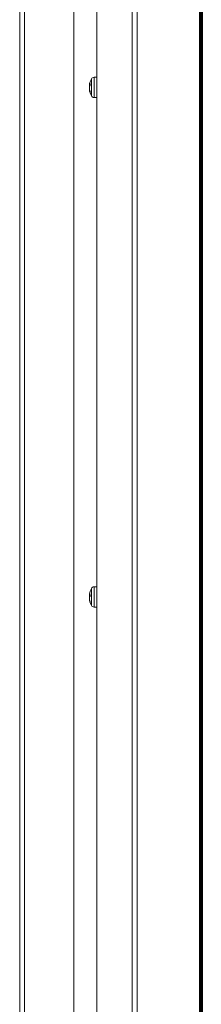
# Model space of a CAD drawing. Header units: millimetres. Extents: x -90830 to 24172, y -102460 to 73669.
# Tile 17 of 198: x -52622 to -52546, y 14716 to 15130. Entities that reach past the tile are written whole.
import ezdxf

# ---------------------------------------------------------------- set-up
doc = ezdxf.new("R2010")
doc.units = ezdxf.units.MM
doc.layers.add('Algemeen01', color=253, linetype='Continuous', lineweight=80)
doc.layers.add('at_Entity', color=253, linetype='Continuous', lineweight=9)

msp = doc.modelspace()

# ---------------------------------------------------------------- linework, layer by layer
at = {"layer": 'Algemeen01'}
msp.add_line((-52545.95, 14456.48), (-52545.95, 15956.48), dxfattribs=at)
at = {"layer": 'at_Entity'}
for p, q in [((-52572.96, 14482.46), (-52572.96, 15943.47)), ((-52589.98, 14496.2), (-52589.98, 15925.43)), ((-52575.03, 15925.73), (-52575.03, 14482.46)), ((-52599.71, 14530.57), (-52599.71, 15571.27)), ((-52622.47, 15556.8), (-52622.47, 14533.8)), ((-52620.4, 14557.5), (-52620.4, 15556.8)), ((-52592.23, 15098.4), (-52592.23, 15105.57)), ((-52591.13, 15106.26), (-52589.98, 15106.3)), ((-52591.13, 15106.26), (-52591.13, 15097.72)), ((-52593.11, 15102.96), (-52593.12, 15102.91)), ((-52593.12, 15102.89), (-52593.11, 15102.92)), ((-52593.12, 15102.91), (-52593.12, 15102.91)), ((-52593.12, 15102.91), (-52593.11, 15102.91)), ((-52593.12, 15102.81), (-52593.12, 15102.89)), ((-52593.12, 15102.77), (-52593.12, 15102.81)), ((-52593.1, 15102.78), (-52593.12, 15102.77)), ((-52593.1, 15102.67), (-52593.12, 15102.54)), ((-52593.12, 15102.54), (-52593.12, 15102.42)), ((-52593.12, 15102.42), (-52593.12, 15102.32)), ((-52593.12, 15102.32), (-52593.11, 15102.29)), ((-52593.12, 15102.1), (-52593.11, 15102.22)), ((-52593.12, 15101.98), (-52593.12, 15102.1)), ((-52593.12, 15101.99), (-52593.12, 15101.88)), ((-52593.11, 15101.86), (-52593.12, 15101.98)), ((-52593.12, 15101.88), (-52593.11, 15101.76)), ((-52593.12, 15101.66), (-52593.11, 15101.68)), ((-52593.12, 15101.56), (-52593.12, 15101.66)), ((-52593.12, 15101.44), (-52593.12, 15101.56)), ((-52593.1, 15101.31), (-52593.12, 15101.44)), ((-52593.11, 15101.21), (-52593.12, 15101.21)), ((-52593.12, 15101.21), (-52593.12, 15101.17)), ((-52593.12, 15101.17), (-52593.12, 15101.09)), ((-52593.12, 15101.09), (-52593.11, 15101.07)), ((-52593.12, 15101.07), (-52593.12, 15101.06)), ((-52593.12, 15101.07), (-52593.06, 15101.07)), ((-52593.12, 15101.06), (-52593.11, 15101.01)), ((-52593.1, 15103.01), (-52593.11, 15102.98)), ((-52593.11, 15102.98), (-52593.11, 15102.96)), ((-52593.1, 15102.97), (-52593.11, 15102.95)), ((-52593.11, 15102.96), (-52593.11, 15102.96)), ((-52593.11, 15102.96), (-52593.11, 15102.96)), ((-52593.11, 15102.96), (-52593.11, 15102.96)), ((-52593.11, 15102.96), (-52593.11, 15102.96)), ((-52593.11, 15102.96), (-52593.11, 15102.96)), ((-52593.11, 15102.96), (-52593.11, 15102.96)), ((-52593.11, 15102.96), (-52593.1, 15102.96)), ((-52593.1, 15102.96), (-52593.11, 15102.96)), ((-52593.11, 15102.96), (-52593.11, 15102.96)), ((-52593.11, 15102.96), (-52593.1, 15102.96)), ((-52593.1, 15102.96), (-52593.11, 15102.96)), ((-52593.11, 15102.96), (-52593.11, 15102.96)), ((-52593.11, 15102.96), (-52593.11, 15102.96)), ((-52593.11, 15102.96), (-52593.1, 15102.96)), ((-52593.1, 15102.96), (-52593.11, 15102.96)), ((-52593.11, 15102.96), (-52593.11, 15102.96)), ((-52593.11, 15102.96), (-52593.11, 15102.96)), ((-52593.11, 15102.96), (-52593.11, 15102.96)), ((-52593.11, 15102.96), (-52593.11, 15102.96)), ((-52593.11, 15102.96), (-52593.11, 15102.96)), ((-52593.11, 15102.96), (-52593.1, 15102.96)), ((-52593.1, 15102.96), (-52593.11, 15102.96)), ((-52593.11, 15102.96), (-52593.11, 15102.96)), ((-52593.11, 15102.96), (-52593.11, 15102.96)), ((-52593.11, 15102.96), (-52593.11, 15102.96)), ((-52593.11, 15102.96), (-52593.11, 15102.96)), ((-52593.11, 15102.96), (-52593.11, 15102.96)), ((-52593.11, 15102.96), (-52593.11, 15102.96)), ((-52593.11, 15102.96), (-52593.11, 15102.96)), ((-52593.11, 15102.96), (-52593.11, 15102.96)), ((-52593.11, 15102.96), (-52593.11, 15102.96)), ((-52593.11, 15102.95), (-52593.11, 15102.92)), ((-52593.11, 15102.76), (-52592.87, 15102.74)), ((-52593.11, 15102.22), (-52593.09, 15102.31)), ((-52593.11, 15102.29), (-52593.11, 15102.29)), ((-52593.11, 15102.29), (-52593.11, 15102.29)), ((-52593.11, 15102.29), (-52593.11, 15102.29)), ((-52593.11, 15102.29), (-52593.11, 15102.29)), ((-52593.11, 15102.29), (-52593.1, 15102.29)), ((-52593.11, 15101.85), (-52593.11, 15101.86)), ((-52593.11, 15101.85), (-52593.11, 15101.84)), ((-52593.11, 15101.84), (-52593.1, 15101.84)), ((-52593.11, 15101.76), (-52593.1, 15101.69)), ((-52593.1, 15101.69), (-52593.11, 15101.69)), ((-52593.11, 15101.69), (-52593.11, 15101.68)), ((-52593.11, 15101.68), (-52593.11, 15101.68)), ((-52593.11, 15101.68), (-52593.11, 15101.68)), ((-52593.11, 15101.68), (-52593.1, 15101.68)), ((-52593.11, 15101.21), (-52593.09, 15101.22)), ((-52593.11, 15101.01), (-52593.09, 15100.92)), ((-52593.09, 15103.08), (-52593.1, 15103.06)), ((-52593.1, 15103.06), (-52593.1, 15103.03)), ((-52593.09, 15103.05), (-52593.1, 15103.02)), ((-52593.1, 15103.03), (-52593.1, 15103.01)), ((-52593.1, 15103.02), (-52593.1, 15103)), ((-52593.1, 15103), (-52593.1, 15102.97)), ((-52593.1, 15102.96), (-52593.1, 15102.96)), ((-52593.1, 15102.96), (-52593.1, 15102.96)), ((-52593.09, 15102.83), (-52593.1, 15102.78)), ((-52593.09, 15102.76), (-52593.1, 15102.67)), ((-52593.1, 15102.29), (-52593.1, 15102.29)), ((-52593.1, 15102.29), (-52593.1, 15102.29)), ((-52593.1, 15102.29), (-52593.1, 15102.29)), ((-52593.1, 15102.29), (-52593.1, 15102.29)), ((-52593.1, 15102.29), (-52593.1, 15102.29)), ((-52593.1, 15102.29), (-52593.1, 15102.29)), ((-52593.1, 15102.29), (-52593.1, 15102.29)), ((-52593.1, 15102.29), (-52593.1, 15102.29)), ((-52593.1, 15102.29), (-52593.1, 15102.29)), ((-52593.1, 15102.29), (-52593.1, 15102.29)), ((-52593.1, 15102.29), (-52593.1, 15102.29)), ((-52593.1, 15102.29), (-52593.1, 15102.29)), ((-52593.1, 15102.29), (-52593.09, 15102.29)), ((-52593.09, 15102.29), (-52593.1, 15102.29)), ((-52593.1, 15102.29), (-52593.1, 15102.29)), ((-52593.1, 15102.29), (-52593.1, 15102.29)), ((-52593.1, 15102.29), (-52593.1, 15102.29)), ((-52593.1, 15102.29), (-52593.1, 15102.29)), ((-52593.1, 15102.29), (-52593.09, 15102.29)), ((-52593.09, 15102.29), (-52593.1, 15102.29)), ((-52593.1, 15102.29), (-52593.1, 15102.29)), ((-52593.1, 15102.29), (-52593.1, 15102.29)), ((-52593.1, 15102.29), (-52593.1, 15102.29)), ((-52593.1, 15102.29), (-52593.1, 15102.29)), ((-52593.1, 15102.29), (-52593.1, 15102.29)), ((-52593.1, 15102.29), (-52593.1, 15102.29)), ((-52593.1, 15101.84), (-52593.1, 15101.83)), ((-52593.1, 15101.83), (-52593.1, 15101.82)), ((-52593.1, 15101.82), (-52593.09, 15101.81)), ((-52593.09, 15101.69), (-52593.1, 15101.69)), ((-52593.1, 15101.69), (-52593.1, 15101.69)), ((-52593.1, 15101.69), (-52593.1, 15101.69)), ((-52593.1, 15101.69), (-52593.1, 15101.69)), ((-52593.1, 15101.68), (-52593.1, 15101.67)), ((-52593.1, 15101.67), (-52593.1, 15101.67)), ((-52593.1, 15101.67), (-52593.09, 15101.67)), ((-52593.09, 15101.2), (-52593.1, 15101.31)), ((-52593.08, 15103.15), (-52593.09, 15103.13)), ((-52593.09, 15103.13), (-52593.09, 15103.1)), ((-52593.08, 15103.12), (-52593.09, 15103.1)), ((-52593.09, 15103.1), (-52593.09, 15103.08)), ((-52593.09, 15103.1), (-52593.09, 15103.07)), ((-52593.09, 15103.07), (-52593.09, 15103.05)), ((-52593.08, 15102.86), (-52593.09, 15102.83)), ((-52593.09, 15102.83), (-52592.82, 15102.82)), ((-52593.08, 15102.34), (-52593.09, 15102.33)), ((-52593.09, 15102.31), (-52593.09, 15102.33)), ((-52593.09, 15102.29), (-52593.09, 15102.29)), ((-52593.09, 15101.81), (-52593.09, 15101.8)), ((-52593.09, 15101.8), (-52593.09, 15101.8)), ((-52593.09, 15101.8), (-52593.08, 15101.79)), ((-52593.08, 15101.69), (-52593.09, 15101.69)), ((-52593.09, 15101.69), (-52593.09, 15101.69)), ((-52593.09, 15101.69), (-52593.09, 15101.69)), ((-52593.09, 15101.69), (-52593.09, 15101.69)), ((-52593.09, 15101.67), (-52593.09, 15101.67)), ((-52593.09, 15101.67), (-52593.09, 15101.66)), ((-52593.09, 15101.66), (-52593.08, 15101.66)), ((-52593.09, 15101.2), (-52593.08, 15101.17)), ((-52593.09, 15100.92), (-52593.09, 15100.88)), ((-52593.09, 15100.88), (-52593.01, 15100.89)), ((-52593.09, 15100.88), (-52593.08, 15100.85)), ((-52593.07, 15103.2), (-52593.08, 15103.17)), ((-52593.08, 15103.17), (-52593.08, 15103.15)), ((-52593.07, 15103.17), (-52593.08, 15103.15)), ((-52593.08, 15103.15), (-52593.08, 15103.12)), ((-52593.07, 15102.88), (-52593.08, 15102.86)), ((-52593.07, 15102.36), (-52593.08, 15102.34)), ((-52593.08, 15101.79), (-52593.08, 15101.78)), ((-52593.08, 15101.78), (-52593.07, 15101.77)), ((-52593.07, 15101.69), (-52593.08, 15101.69)), ((-52593.08, 15101.69), (-52593.08, 15101.69)), ((-52593.08, 15101.69), (-52593.08, 15101.69)), ((-52593.08, 15101.69), (-52593.08, 15101.69)), ((-52593.08, 15101.66), (-52593.08, 15101.66)), ((-52593.08, 15101.66), (-52593.07, 15101.65)), ((-52593.08, 15101.17), (-52593.07, 15101.14)), ((-52593.08, 15100.85), (-52593.07, 15100.82)), ((-52593.06, 15103.27), (-52593.07, 15103.25)), ((-52593.07, 15103.25), (-52593.07, 15103.22)), ((-52593.06, 15103.25), (-52593.07, 15103.22)), ((-52593.07, 15103.22), (-52593.07, 15103.2)), ((-52593.07, 15103.22), (-52593.07, 15103.2)), ((-52593.07, 15103.2), (-52593.07, 15103.17)), ((-52593.06, 15102.92), (-52593.07, 15102.9)), ((-52593.07, 15102.9), (-52593.07, 15102.88)), ((-52593.06, 15102.39), (-52593.07, 15102.37)), ((-52593.07, 15102.37), (-52593.07, 15102.36)), ((-52593.07, 15101.77), (-52593.07, 15101.76)), ((-52593.07, 15101.76), (-52593.07, 15101.75)), ((-52593.07, 15101.75), (-52593.06, 15101.75)), ((-52593.06, 15101.69), (-52593.07, 15101.69)), ((-52593.07, 15101.69), (-52593.07, 15101.69)), ((-52593.07, 15101.69), (-52593.07, 15101.69)), ((-52593.07, 15101.69), (-52593.07, 15101.69)), ((-52593.07, 15101.65), (-52593.07, 15101.65)), ((-52593.07, 15101.65), (-52593.07, 15101.65)), ((-52593.07, 15101.65), (-52593.06, 15101.64)), ((-52593.07, 15101.14), (-52593.07, 15101.11)), ((-52593.07, 15101.11), (-52593.06, 15101.08)), ((-52593.07, 15100.82), (-52593.07, 15100.78)), ((-52593.07, 15100.78), (-52593.06, 15100.75)), ((-52593.05, 15103.32), (-52593.06, 15103.29)), ((-52593.06, 15103.29), (-52593.06, 15103.27)), ((-52593.05, 15103.29), (-52593.06, 15103.27)), ((-52593.06, 15103.27), (-52593.06, 15103.25)), ((-52593.05, 15102.95), (-52593.06, 15102.92)), ((-52593.05, 15102.41), (-52593.06, 15102.39)), ((-52593.06, 15101.75), (-52593.06, 15101.74)), ((-52593.06, 15101.74), (-52593.05, 15101.73)), ((-52593.05, 15101.69), (-52593.06, 15101.69)), ((-52593.06, 15101.69), (-52593.06, 15101.69)), ((-52593.06, 15101.69), (-52593.06, 15101.69)), ((-52593.06, 15101.69), (-52593.06, 15101.69)), ((-52593.06, 15101.64), (-52593.06, 15101.64)), ((-52593.06, 15101.64), (-52593.05, 15101.64)), ((-52593.06, 15101.08), (-52593.05, 15101.06)), ((-52593.06, 15100.75), (-52593.05, 15100.72)), ((-52593.04, 15103.36), (-52593.05, 15103.34)), ((-52593.05, 15103.34), (-52593.05, 15103.32)), ((-52593.04, 15103.34), (-52593.05, 15103.32)), ((-52593.05, 15103.32), (-52593.05, 15103.29)), ((-52593.04, 15102.99), (-52593.05, 15102.97)), ((-52593.05, 15102.97), (-52593.05, 15102.95)), ((-52593.04, 15102.44), (-52593.05, 15102.42)), ((-52593.05, 15102.42), (-52593.05, 15102.41)), ((-52593.05, 15101.73), (-52593.05, 15101.72)), ((-52593.05, 15101.72), (-52593.04, 15101.71)), ((-52593.04, 15101.7), (-52593.05, 15101.7)), ((-52593.05, 15101.7), (-52593.05, 15101.7)), ((-52593.05, 15101.7), (-52593.05, 15101.7)), ((-52593.05, 15101.7), (-52593.05, 15101.69)), ((-52593.05, 15101.69), (-52593.05, 15101.69)), ((-52593.05, 15101.64), (-52593.05, 15101.63)), ((-52593.05, 15101.63), (-52593.04, 15101.63)), ((-52593.05, 15101.06), (-52593.05, 15101.03)), ((-52593.05, 15101.03), (-52593.04, 15101)), ((-52593.05, 15100.72), (-52593.05, 15100.69)), ((-52593.05, 15100.69), (-52593.04, 15100.65)), ((-52593.03, 15103.41), (-52593.04, 15103.39)), ((-52593.04, 15103.39), (-52593.04, 15103.36)), ((-52593.03, 15103.39), (-52593.04, 15103.37)), ((-52593.04, 15103.37), (-52593.04, 15103.34)), ((-52593.03, 15103.01), (-52593.04, 15102.99)), ((-52593.03, 15102.45), (-52593.04, 15102.44)), ((-52593.04, 15101.71), (-52593.04, 15101.71)), ((-52593.04, 15101.71), (-52593.03, 15101.7)), ((-52593.03, 15101.7), (-52593.04, 15101.7)), ((-52593.04, 15101.7), (-52593.04, 15101.7)), ((-52593.04, 15101.7), (-52593.04, 15101.7)), ((-52593.04, 15101.7), (-52593.04, 15101.7)), ((-52593.04, 15101.63), (-52593.04, 15101.63)), ((-52593.04, 15101.63), (-52593.03, 15101.63)), ((-52593.04, 15101), (-52593.03, 15100.97)), ((-52593.04, 15100.65), (-52593.03, 15100.62)), ((-52593.02, 15103.46), (-52593.03, 15103.43)), ((-52593.02, 15103.44), (-52593.03, 15103.42)), ((-52593.03, 15103.43), (-52593.03, 15103.41)), ((-52593.03, 15103.42), (-52593.03, 15103.39)), ((-52593.02, 15103.06), (-52593.03, 15103.04)), ((-52593.03, 15103.04), (-52593.03, 15103.01)), ((-52593.02, 15102.49), (-52593.03, 15102.47)), ((-52593.03, 15102.47), (-52593.03, 15102.45)), ((-52593.03, 15101.7), (-52593.03, 15101.69)), ((-52593.03, 15101.69), (-52593.02, 15101.68)), ((-52593.03, 15101.63), (-52593.03, 15101.62)), ((-52593.03, 15101.62), (-52593.02, 15101.62)), ((-52593.03, 15100.97), (-52593.03, 15100.94)), ((-52593.03, 15100.94), (-52593.02, 15100.91)), ((-52593.03, 15100.62), (-52593.03, 15100.59)), ((-52593.03, 15100.59), (-52593.02, 15100.56)), ((-52593.01, 15103.5), (-52593.02, 15103.48)), ((-52593.01, 15103.49), (-52593.02, 15103.47)), ((-52593.02, 15103.48), (-52593.02, 15103.46)), ((-52593.02, 15103.47), (-52593.02, 15103.44)), ((-52593.01, 15103.08), (-52593.02, 15103.06)), ((-52593.01, 15102.5), (-52593.02, 15102.49)), ((-52593.02, 15101.68), (-52593.02, 15101.67)), ((-52593.02, 15101.67), (-52593.01, 15101.66)), ((-52593.02, 15101.62), (-52593.02, 15101.62)), ((-52593.02, 15101.62), (-52593.01, 15101.61)), ((-52593.02, 15100.91), (-52593.01, 15100.88)), ((-52593.02, 15100.56), (-52593.01, 15100.52)), ((-52593, 15103.55), (-52593.01, 15103.53)), ((-52593, 15103.54), (-52593.01, 15103.52)), ((-52593.01, 15103.53), (-52593.01, 15103.5)), ((-52593.01, 15103.52), (-52593.01, 15103.49)), ((-52593, 15103.1), (-52593.01, 15103.08)), ((-52593, 15102.52), (-52593.01, 15102.5)), ((-52593.01, 15101.66), (-52593.01, 15101.66)), ((-52593.01, 15101.66), (-52593, 15101.65)), ((-52593.01, 15101.61), (-52593.01, 15101.61)), ((-52593.01, 15101.61), (-52593, 15101.61)), ((-52593.01, 15100.88), (-52593, 15100.85)), ((-52593.01, 15100.52), (-52593, 15100.49)), ((-52592.99, 15103.6), (-52593, 15103.57)), ((-52592.99, 15103.59), (-52593, 15103.57)), ((-52593, 15103.57), (-52593, 15103.55)), ((-52593, 15103.57), (-52593, 15103.54)), ((-52592.99, 15103.12), (-52593, 15103.1)), ((-52592.99, 15102.53), (-52593, 15102.52)), ((-52593, 15101.65), (-52593, 15101.64)), ((-52593, 15101.64), (-52592.99, 15101.63)), ((-52593, 15101.61), (-52593, 15101.61)), ((-52593, 15101.61), (-52592.99, 15101.6)), ((-52593, 15100.85), (-52592.99, 15100.83)), ((-52593, 15100.49), (-52592.99, 15100.46)), ((-52592.98, 15103.62), (-52592.99, 15103.6)), ((-52592.98, 15103.61), (-52592.99, 15103.59)), ((-52592.98, 15103.17), (-52592.99, 15103.15)), ((-52592.99, 15103.15), (-52592.99, 15103.12)), ((-52592.98, 15102.57), (-52592.99, 15102.55)), ((-52592.99, 15102.55), (-52592.99, 15102.53)), ((-52592.99, 15101.63), (-52592.98, 15101.62)), ((-52592.99, 15101.6), (-52592.98, 15101.6)), ((-52592.99, 15100.83), (-52592.99, 15100.8)), ((-52592.99, 15100.8), (-52592.98, 15100.77)), ((-52592.99, 15100.46), (-52592.99, 15100.43)), ((-52592.99, 15100.43), (-52592.98, 15100.39)), ((-52592.97, 15103.67), (-52592.98, 15103.64)), ((-52592.97, 15103.66), (-52592.98, 15103.64)), ((-52592.98, 15103.64), (-52592.98, 15103.62)), ((-52592.98, 15103.64), (-52592.98, 15103.61)), ((-52592.97, 15103.19), (-52592.98, 15103.17)), ((-52592.97, 15102.58), (-52592.98, 15102.57)), ((-52592.98, 15101.62), (-52592.98, 15101.61)), ((-52592.98, 15101.61), (-52592.97, 15101.61)), ((-52592.98, 15101.6), (-52592.98, 15101.6)), ((-52592.98, 15101.6), (-52592.97, 15101.59)), ((-52592.98, 15100.77), (-52592.97, 15100.74)), ((-52592.98, 15100.39), (-52592.97, 15100.36)), ((-52592.96, 15103.71), (-52592.97, 15103.69)), ((-52592.96, 15103.71), (-52592.97, 15103.69)), ((-52592.97, 15103.69), (-52592.97, 15103.67)), ((-52592.97, 15103.69), (-52592.97, 15103.66)), ((-52592.96, 15103.21), (-52592.97, 15103.19)), ((-52592.96, 15102.6), (-52592.97, 15102.58)), ((-52592.97, 15101.61), (-52592.97, 15101.6)), ((-52592.97, 15101.6), (-52592.96, 15101.59)), ((-52592.97, 15101.59), (-52592.97, 15101.59)), ((-52592.97, 15101.59), (-52592.96, 15101.59)), ((-52592.97, 15100.74), (-52592.96, 15100.71)), ((-52592.97, 15100.36), (-52592.96, 15100.33)), ((-52592.95, 15103.23), (-52592.96, 15103.21)), ((-52592.95, 15102.61), (-52592.96, 15102.6)), ((-52592.96, 15100.71), (-52592.95, 15100.68)), ((-52592.96, 15100.33), (-52592.95, 15100.3)), ((-52592.94, 15103.26), (-52592.95, 15103.23)), ((-52592.94, 15102.63), (-52592.95, 15102.61)), ((-52592.95, 15100.68), (-52592.94, 15100.66)), ((-52592.95, 15100.3), (-52592.94, 15100.26)), ((-52592.93, 15103.28), (-52592.94, 15103.26)), ((-52592.93, 15102.65), (-52592.94, 15102.63)), ((-52592.94, 15100.66), (-52592.93, 15100.63)), ((-52592.94, 15100.26), (-52592.93, 15100.23)), ((-52592.92, 15103.3), (-52592.93, 15103.28)), ((-52592.92, 15102.66), (-52592.93, 15102.65)), ((-52592.93, 15100.63), (-52592.92, 15100.6)), ((-52592.93, 15100.23), (-52592.92, 15100.2)), ((-52592.91, 15103.32), (-52592.92, 15103.3)), ((-52592.91, 15102.68), (-52592.92, 15102.66)), ((-52592.92, 15100.6), (-52592.91, 15100.57)), ((-52592.92, 15100.2), (-52592.91, 15100.17)), ((-52592.9, 15103.34), (-52592.91, 15103.32)), ((-52592.9, 15102.69), (-52592.91, 15102.68)), ((-52592.91, 15100.57), (-52592.9, 15100.54)), ((-52592.91, 15100.17), (-52592.9, 15100.14)), ((-52592.89, 15103.36), (-52592.9, 15103.34)), ((-52592.89, 15102.71), (-52592.9, 15102.69)), ((-52592.9, 15100.54), (-52592.89, 15100.51)), ((-52592.9, 15100.14), (-52592.89, 15100.11)), ((-52592.88, 15103.39), (-52592.89, 15103.36)), ((-52592.88, 15102.73), (-52592.89, 15102.71)), ((-52592.89, 15100.51), (-52592.88, 15100.49)), ((-52592.89, 15100.11), (-52592.88, 15100.07)), ((-52592.87, 15103.41), (-52592.88, 15103.39)), ((-52592.87, 15102.74), (-52592.88, 15102.73)), ((-52592.88, 15100.49), (-52592.87, 15100.46)), ((-52592.88, 15100.07), (-52592.87, 15100.04)), ((-52592.86, 15103.43), (-52592.87, 15103.41)), ((-52592.86, 15102.76), (-52592.87, 15102.74)), ((-52592.87, 15100.46), (-52592.86, 15100.43)), ((-52592.87, 15100.04), (-52592.86, 15100.01)), ((-52592.85, 15103.45), (-52592.86, 15103.43)), ((-52592.85, 15102.77), (-52592.86, 15102.76)), ((-52592.86, 15100.43), (-52592.85, 15100.4)), ((-52592.86, 15100.01), (-52592.85, 15099.98)), ((-52592.84, 15103.47), (-52592.85, 15103.45)), ((-52592.84, 15102.79), (-52592.85, 15102.77)), ((-52592.85, 15100.4), (-52592.84, 15100.37)), ((-52592.85, 15099.98), (-52592.84, 15099.95)), ((-52592.83, 15103.49), (-52592.84, 15103.47)), ((-52592.83, 15102.8), (-52592.84, 15102.79)), ((-52592.84, 15100.37), (-52592.83, 15100.34)), ((-52592.84, 15099.95), (-52592.83, 15099.92)), ((-52592.82, 15103.51), (-52592.83, 15103.49)), ((-52592.82, 15102.82), (-52592.83, 15102.8)), ((-52592.83, 15100.34), (-52592.82, 15100.32)), ((-52592.83, 15099.92), (-52592.82, 15099.88)), ((-52592.82, 15103.5), (-52592.81, 15103.53)), ((-52592.81, 15103.53), (-52592.82, 15103.51)), ((-52592.82, 15103.5), (-52592.82, 15102.82)), ((-52592.81, 15102.84), (-52592.82, 15102.82)), ((-52592.82, 15100.32), (-52592.81, 15100.29)), ((-52592.82, 15100.31), (-52592.82, 15099.91)), ((-52592.81, 15099.85), (-52592.82, 15099.91)), ((-52592.82, 15099.88), (-52592.81, 15099.85)), ((-52592.81, 15103.53), (-52592.81, 15102.84)), ((-52592.81, 15100.29), (-52592.81, 15099.85)), ((-52591.13, 15097.72), (-52589.98, 15097.68)), ((-52593.12, 14888.23), (-52593.11, 14888.31)), ((-52593.11, 14888.31), (-52593.09, 14888.43)), ((-52593.09, 14888.3), (-52593.1, 14888.28)), ((-52593.09, 14888.43), (-52593.09, 14888.44)), ((-52593.08, 14888.36), (-52593.09, 14888.34)), ((-52593.09, 14888.34), (-52593.09, 14888.32)), ((-52593.09, 14888.32), (-52593.09, 14888.3)), ((-52593.08, 14888.3), (-52593.09, 14888.27)), ((-52593.07, 14888.4), (-52593.08, 14888.38)), ((-52593.08, 14888.38), (-52593.08, 14888.36)), ((-52593.07, 14888.34), (-52593.08, 14888.32)), ((-52593.08, 14888.32), (-52593.08, 14888.3)), ((-52593.06, 14888.46), (-52593.07, 14888.44)), ((-52593.07, 14888.44), (-52593.07, 14888.42)), ((-52593.07, 14888.42), (-52593.07, 14888.4)), ((-52593.06, 14888.41), (-52593.07, 14888.39)), ((-52593.07, 14888.39), (-52593.07, 14888.37)), ((-52593.07, 14888.37), (-52593.07, 14888.34)), ((-52593.05, 14888.5), (-52593.06, 14888.48)), ((-52593.06, 14888.48), (-52593.06, 14888.46)), ((-52593.05, 14888.46), (-52593.06, 14888.43)), ((-52593.06, 14888.43), (-52593.06, 14888.41)), ((-52593.04, 14888.54), (-52593.05, 14888.52)), ((-52593.05, 14888.52), (-52593.05, 14888.5)), ((-52593.04, 14888.5), (-52593.05, 14888.48)), ((-52593.05, 14888.48), (-52593.05, 14888.46)), ((-52593.03, 14888.58), (-52593.04, 14888.56)), ((-52593.04, 14888.56), (-52593.04, 14888.54)), ((-52593.03, 14888.55), (-52593.04, 14888.53)), ((-52593.04, 14888.53), (-52593.04, 14888.5)), ((-52593.02, 14888.62), (-52593.03, 14888.6)), ((-52593.03, 14888.6), (-52593.03, 14888.58)), ((-52593.02, 14888.59), (-52593.03, 14888.57)), ((-52593.03, 14888.57), (-52593.03, 14888.55)), ((-52593.01, 14888.66), (-52593.02, 14888.64)), ((-52593.02, 14888.64), (-52593.02, 14888.62)), ((-52593.01, 14888.64), (-52593.02, 14888.62)), ((-52593.02, 14888.62), (-52593.02, 14888.59)), ((-52593, 14888.7), (-52593.01, 14888.68)), ((-52593.01, 14888.68), (-52593.01, 14888.66)), ((-52593, 14888.68), (-52593.01, 14888.66)), ((-52593.01, 14888.66), (-52593.01, 14888.64)), ((-52592.99, 14888.74), (-52593, 14888.72)), ((-52592.99, 14888.73), (-52593, 14888.71)), ((-52593, 14888.72), (-52593, 14888.7)), ((-52593, 14888.71), (-52593, 14888.68)), ((-52592.98, 14888.76), (-52592.99, 14888.74)), ((-52592.98, 14888.75), (-52592.99, 14888.73)), ((-52592.97, 14888.8), (-52592.98, 14888.78)), ((-52592.97, 14888.8), (-52592.98, 14888.78)), ((-52592.98, 14888.78), (-52592.98, 14888.76)), ((-52592.98, 14888.78), (-52592.98, 14888.75)), ((-52592.96, 14888.84), (-52592.97, 14888.82)), ((-52592.96, 14888.84), (-52592.97, 14888.82)), ((-52592.97, 14888.82), (-52592.97, 14888.8)), ((-52592.97, 14888.82), (-52592.97, 14888.8)), ((-52592.82, 14888.28), (-52592.81, 14888.3)), ((-52592.81, 14888.3), (-52592.82, 14888.29)), ((-52592.81, 14888.3), (-52592.81, 14887.5)), ((-52592.23, 14883.72), (-52592.23, 14890.89)), ((-52591.13, 14891.58), (-52589.98, 14891.62)), ((-52591.13, 14891.58), (-52591.13, 14883.04)), ((-52593.12, 14888.19), (-52593.12, 14888.23)), ((-52593.11, 14888.2), (-52593.12, 14888.19)), ((-52593.12, 14888.19), (-52593.1, 14888.19)), ((-52593.12, 14888.07), (-52593.11, 14888.11)), ((-52593.12, 14887.97), (-52593.12, 14888.07)), ((-52593.12, 14887.9), (-52593.12, 14887.97)), ((-52593.12, 14887.96), (-52593.12, 14887.95)), ((-52593.12, 14887.95), (-52593.12, 14887.88)), ((-52593.1, 14887.87), (-52593.12, 14887.9)), ((-52593.12, 14887.88), (-52593.11, 14887.87)), ((-52593.11, 14887.71), (-52593.12, 14887.59)), ((-52593.12, 14887.59), (-52593.12, 14887.47)), ((-52593.12, 14887.47), (-52593.11, 14887.37)), ((-52593.12, 14887.15), (-52593.11, 14887.25)), ((-52593.12, 14887.03), (-52593.12, 14887.15)), ((-52593.11, 14886.9), (-52593.12, 14887.03)), ((-52593.12, 14886.73), (-52593.11, 14886.75)), ((-52593.12, 14886.66), (-52593.12, 14886.73)), ((-52593.12, 14886.56), (-52593.12, 14886.66)), ((-52593.12, 14886.66), (-52593.12, 14886.65)), ((-52593.12, 14886.65), (-52593.12, 14886.54)), ((-52593.1, 14886.43), (-52593.12, 14886.56)), ((-52593.12, 14886.54), (-52593.11, 14886.5)), ((-52593.12, 14886.43), (-52593.12, 14886.43)), ((-52593.12, 14886.43), (-52593.12, 14886.39)), ((-52593.12, 14886.43), (-52593.1, 14886.43)), ((-52593.12, 14886.39), (-52593.11, 14886.3)), ((-52593.1, 14888.24), (-52593.11, 14888.22)), ((-52593.11, 14888.22), (-52593.11, 14888.2)), ((-52593.11, 14888.2), (-52593.11, 14888.2)), ((-52593.11, 14888.2), (-52593.11, 14888.2)), ((-52593.11, 14888.2), (-52593.11, 14888.2)), ((-52593.11, 14888.2), (-52593.11, 14888.2)), ((-52593.11, 14888.2), (-52593.11, 14888.2)), ((-52593.11, 14888.2), (-52593.1, 14888.2)), ((-52593.1, 14888.18), (-52593.11, 14888.13)), ((-52593.1, 14888.16), (-52593.11, 14888.14)), ((-52593.11, 14888.14), (-52593.11, 14888.11)), ((-52593.11, 14887.87), (-52593.1, 14887.87)), ((-52593.1, 14887.75), (-52593.11, 14887.75)), ((-52593.11, 14887.75), (-52593.11, 14887.74)), ((-52593.11, 14887.74), (-52593.11, 14887.74)), ((-52593.11, 14887.74), (-52593.11, 14887.73)), ((-52593.11, 14887.73), (-52593.11, 14887.73)), ((-52593.11, 14887.73), (-52593.11, 14887.72)), ((-52593.11, 14887.72), (-52593.11, 14887.71)), ((-52593.11, 14887.72), (-52593.1, 14887.72)), ((-52593.11, 14887.72), (-52593.11, 14887.72)), ((-52593.11, 14887.37), (-52593.09, 14887.31)), ((-52593.11, 14887.25), (-52593.09, 14887.3)), ((-52593.11, 14886.9), (-52593.11, 14886.9)), ((-52593.11, 14886.9), (-52593.11, 14886.88)), ((-52593.11, 14886.88), (-52593.1, 14886.87)), ((-52593.1, 14886.75), (-52593.11, 14886.75)), ((-52593.11, 14886.75), (-52593.11, 14886.75)), ((-52593.11, 14886.75), (-52593.11, 14886.75)), ((-52593.11, 14886.75), (-52593.11, 14886.75)), ((-52593.11, 14886.75), (-52593.11, 14886.75)), ((-52593.11, 14886.75), (-52593.11, 14886.75)), ((-52593.11, 14886.75), (-52593.11, 14886.74)), ((-52593.11, 14886.74), (-52593.1, 14886.73)), ((-52593.11, 14886.5), (-52593.11, 14886.5)), ((-52593.11, 14886.5), (-52593.11, 14886.5)), ((-52593.11, 14886.5), (-52593.11, 14886.5)), ((-52593.11, 14886.5), (-52593.11, 14886.5)), ((-52593.11, 14886.5), (-52593.11, 14886.5)), ((-52593.11, 14886.5), (-52593.11, 14886.5)), ((-52593.11, 14886.5), (-52593.11, 14886.5)), ((-52593.11, 14886.5), (-52593.11, 14886.5)), ((-52593.11, 14886.5), (-52593.11, 14886.5)), ((-52593.11, 14886.5), (-52593.11, 14886.5)), ((-52593.11, 14886.5), (-52593.11, 14886.5)), ((-52593.11, 14886.5), (-52593.11, 14886.5)), ((-52593.11, 14886.5), (-52593.11, 14886.5)), ((-52593.11, 14886.5), (-52593.11, 14886.5)), ((-52593.11, 14886.5), (-52593.11, 14886.5)), ((-52593.11, 14886.5), (-52593.11, 14886.5)), ((-52593.11, 14886.5), (-52593.11, 14886.5)), ((-52593.11, 14886.5), (-52593.11, 14886.5)), ((-52593.11, 14886.5), (-52593.11, 14886.5)), ((-52593.11, 14886.5), (-52593.11, 14886.5)), ((-52593.11, 14886.5), (-52593.11, 14886.5)), ((-52593.11, 14886.5), (-52593.11, 14886.5)), ((-52593.11, 14886.5), (-52593.11, 14886.5)), ((-52593.11, 14886.5), (-52593.11, 14886.5)), ((-52593.11, 14886.5), (-52593.11, 14886.5)), ((-52593.11, 14886.5), (-52593.11, 14886.5)), ((-52593.11, 14886.5), (-52593.11, 14886.5)), ((-52593.11, 14886.5), (-52593.11, 14886.5)), ((-52593.11, 14886.5), (-52593.11, 14886.5)), ((-52593.11, 14886.5), (-52593.11, 14886.5)), ((-52593.11, 14886.5), (-52593.11, 14886.5)), ((-52593.11, 14886.5), (-52593.11, 14886.5)), ((-52593.11, 14886.5), (-52593.11, 14886.5)), ((-52593.11, 14886.5), (-52593.11, 14886.5)), ((-52593.11, 14886.5), (-52593.11, 14886.5)), ((-52593.11, 14886.5), (-52593.11, 14886.5)), ((-52593.11, 14886.5), (-52593.11, 14886.49)), ((-52593.11, 14886.49), (-52593.11, 14886.49)), ((-52593.11, 14886.49), (-52593.11, 14886.49)), ((-52593.11, 14886.49), (-52593.11, 14886.49)), ((-52593.11, 14886.49), (-52593.11, 14886.49)), ((-52593.11, 14886.49), (-52593.11, 14886.49)), ((-52593.11, 14886.49), (-52593.11, 14886.49)), ((-52593.11, 14886.49), (-52593.11, 14886.49)), ((-52593.11, 14886.49), (-52593.11, 14886.49)), ((-52593.11, 14886.49), (-52593.11, 14886.49)), ((-52593.11, 14886.49), (-52593.11, 14886.49)), ((-52593.11, 14886.49), (-52593.11, 14886.49)), ((-52593.11, 14886.49), (-52593.11, 14886.49)), ((-52593.11, 14886.49), (-52593.11, 14886.49)), ((-52593.11, 14886.49), (-52593.11, 14886.49)), ((-52593.11, 14886.49), (-52593.11, 14886.49)), ((-52593.11, 14886.49), (-52593.11, 14886.49)), ((-52593.11, 14886.49), (-52593.11, 14886.49)), ((-52593.11, 14886.49), (-52593.11, 14886.49)), ((-52593.11, 14886.49), (-52593.11, 14886.49)), ((-52593.11, 14886.49), (-52593.11, 14886.49)), ((-52593.11, 14886.49), (-52593.11, 14886.49)), ((-52593.11, 14886.49), (-52593.11, 14886.49)), ((-52593.11, 14886.49), (-52593.11, 14886.49)), ((-52593.11, 14886.49), (-52593.11, 14886.49)), ((-52593.11, 14886.49), (-52593.11, 14886.49)), ((-52593.11, 14886.49), (-52593.11, 14886.49)), ((-52593.11, 14886.49), (-52593.11, 14886.49)), ((-52593.11, 14886.3), (-52593.09, 14886.19)), ((-52593.1, 14888.28), (-52593.1, 14888.26)), ((-52593.1, 14888.26), (-52593.1, 14888.24)), ((-52593.09, 14888.23), (-52593.1, 14888.21)), ((-52593.1, 14888.21), (-52593.1, 14888.18)), ((-52593.1, 14888.2), (-52593.1, 14888.2)), ((-52593.1, 14888.2), (-52593.1, 14888.2)), ((-52593.1, 14888.2), (-52593.1, 14888.2)), ((-52593.1, 14888.2), (-52593.1, 14888.2)), ((-52593.1, 14888.2), (-52593.1, 14888.2)), ((-52593.1, 14888.2), (-52593.1, 14888.2)), ((-52593.1, 14888.2), (-52593.1, 14888.2)), ((-52593.1, 14888.2), (-52593.1, 14888.2)), ((-52593.1, 14888.2), (-52593.1, 14888.2)), ((-52593.1, 14888.2), (-52593.1, 14888.2)), ((-52593.1, 14888.2), (-52593.1, 14888.2)), ((-52593.1, 14888.2), (-52593.1, 14888.2)), ((-52593.1, 14888.2), (-52593.1, 14888.2)), ((-52593.1, 14888.2), (-52593.1, 14888.2)), ((-52593.1, 14888.2), (-52593.1, 14888.2)), ((-52593.1, 14888.2), (-52593.1, 14888.2)), ((-52593.1, 14888.2), (-52593.1, 14888.2)), ((-52593.1, 14888.2), (-52593.1, 14888.2)), ((-52593.1, 14888.2), (-52593.1, 14888.2)), ((-52593.1, 14888.2), (-52593.1, 14888.2)), ((-52593.1, 14888.2), (-52593.1, 14888.2)), ((-52593.1, 14888.2), (-52593.1, 14888.2)), ((-52593.1, 14888.2), (-52593.1, 14888.2)), ((-52593.1, 14888.2), (-52593.1, 14888.2)), ((-52593.1, 14888.2), (-52593.1, 14888.2)), ((-52593.1, 14888.2), (-52593.1, 14888.2)), ((-52593.1, 14888.2), (-52593.1, 14888.2)), ((-52593.1, 14888.19), (-52593.1, 14888.18)), ((-52593.1, 14888.18), (-52593.1, 14888.16)), ((-52593.09, 14887.89), (-52593.1, 14887.87)), ((-52593.1, 14887.87), (-52593.09, 14887.87)), ((-52593.1, 14887.87), (-52592.82, 14887.84)), ((-52593.09, 14887.79), (-52593.1, 14887.79)), ((-52593.1, 14887.79), (-52593.1, 14887.78)), ((-52593.1, 14887.78), (-52593.1, 14887.78)), ((-52593.1, 14887.78), (-52593.1, 14887.77)), ((-52593.1, 14887.77), (-52593.1, 14887.77)), ((-52593.1, 14887.77), (-52593.1, 14887.76)), ((-52593.1, 14887.76), (-52593.1, 14887.76)), ((-52593.1, 14887.76), (-52593.1, 14887.76)), ((-52593.1, 14887.76), (-52593.1, 14887.75)), ((-52593.1, 14887.72), (-52593.09, 14887.72)), ((-52593.1, 14886.87), (-52593.1, 14886.85)), ((-52593.1, 14886.85), (-52593.1, 14886.84)), ((-52593.1, 14886.84), (-52593.09, 14886.82)), ((-52593.09, 14886.75), (-52593.1, 14886.75)), ((-52593.1, 14886.75), (-52593.1, 14886.75)), ((-52593.1, 14886.75), (-52593.1, 14886.75)), ((-52593.1, 14886.75), (-52593.1, 14886.75)), ((-52593.1, 14886.75), (-52593.1, 14886.75)), ((-52593.1, 14886.75), (-52593.1, 14886.75)), ((-52593.1, 14886.75), (-52593.1, 14886.75)), ((-52593.1, 14886.75), (-52593.1, 14886.75)), ((-52593.1, 14886.75), (-52593.1, 14886.75)), ((-52593.1, 14886.73), (-52593.1, 14886.72)), ((-52593.1, 14886.72), (-52593.1, 14886.71)), ((-52593.1, 14886.71), (-52593.09, 14886.7)), ((-52593.09, 14886.31), (-52593.1, 14886.43)), ((-52593.09, 14888.27), (-52593.09, 14888.25)), ((-52593.09, 14888.25), (-52593.09, 14888.23)), ((-52593.08, 14887.9), (-52593.09, 14887.89)), ((-52593.09, 14887.89), (-52592.82, 14887.87)), ((-52593.09, 14887.87), (-52593.08, 14887.86)), ((-52593.08, 14887.83), (-52593.09, 14887.82)), ((-52593.09, 14887.82), (-52593.09, 14887.82)), ((-52593.09, 14887.82), (-52593.09, 14887.81)), ((-52593.09, 14887.81), (-52593.09, 14887.81)), ((-52593.09, 14887.81), (-52593.09, 14887.8)), ((-52593.09, 14887.8), (-52593.09, 14887.8)), ((-52593.09, 14887.8), (-52593.09, 14887.8)), ((-52593.09, 14887.8), (-52593.09, 14887.79)), ((-52593.09, 14887.72), (-52593.08, 14887.73)), ((-52593.08, 14887.32), (-52593.09, 14887.31)), ((-52593.09, 14887.3), (-52593.09, 14887.31)), ((-52593.09, 14887.31), (-52593.09, 14887.31)), ((-52593.09, 14886.82), (-52593.09, 14886.81)), ((-52593.09, 14886.81), (-52593.09, 14886.8)), ((-52593.09, 14886.8), (-52593.08, 14886.78)), ((-52593.08, 14886.75), (-52593.09, 14886.75)), ((-52593.09, 14886.75), (-52593.09, 14886.75)), ((-52593.09, 14886.75), (-52593.09, 14886.75)), ((-52593.09, 14886.75), (-52593.09, 14886.75)), ((-52593.09, 14886.75), (-52593.09, 14886.75)), ((-52593.09, 14886.75), (-52593.09, 14886.75)), ((-52593.09, 14886.75), (-52593.09, 14886.75)), ((-52593.09, 14886.75), (-52593.09, 14886.75)), ((-52593.09, 14886.7), (-52593.09, 14886.69)), ((-52593.09, 14886.69), (-52593.09, 14886.68)), ((-52593.09, 14886.68), (-52593.08, 14886.67)), ((-52593.09, 14886.31), (-52593.08, 14886.27)), ((-52593.09, 14886.19), (-52593.09, 14886.15)), ((-52593.09, 14886.15), (-52593.08, 14886.12)), ((-52593.09, 14886.15), (-52593.06, 14886.15)), ((-52593.07, 14887.92), (-52593.08, 14887.9)), ((-52593.08, 14887.86), (-52593.07, 14887.86)), ((-52593.07, 14887.86), (-52593.08, 14887.86)), ((-52593.08, 14887.86), (-52593.08, 14887.85)), ((-52593.08, 14887.85), (-52593.08, 14887.85)), ((-52593.08, 14887.85), (-52593.08, 14887.85)), ((-52593.08, 14887.85), (-52593.08, 14887.84)), ((-52593.08, 14887.84), (-52593.08, 14887.84)), ((-52593.08, 14887.84), (-52593.08, 14887.83)), ((-52593.08, 14887.83), (-52593.08, 14887.83)), ((-52593.08, 14887.73), (-52593.07, 14887.73)), ((-52593.07, 14887.32), (-52593.08, 14887.32)), ((-52593.08, 14886.78), (-52593.08, 14886.77)), ((-52593.08, 14886.77), (-52593.07, 14886.75)), ((-52593.07, 14886.75), (-52593.08, 14886.75)), ((-52593.08, 14886.75), (-52593.08, 14886.75)), ((-52593.08, 14886.75), (-52593.08, 14886.75)), ((-52593.08, 14886.75), (-52593.08, 14886.75)), ((-52593.08, 14886.75), (-52593.08, 14886.75)), ((-52593.08, 14886.75), (-52593.08, 14886.75)), ((-52593.08, 14886.75), (-52593.08, 14886.75)), ((-52593.08, 14886.75), (-52593.08, 14886.75)), ((-52593.08, 14886.75), (-52593.08, 14886.75)), ((-52593.08, 14886.67), (-52593.08, 14886.66)), ((-52593.08, 14886.66), (-52593.07, 14886.65)), ((-52593.08, 14886.27), (-52593.07, 14886.24)), ((-52593.08, 14886.12), (-52593.07, 14886.08)), ((-52593.06, 14887.94), (-52593.07, 14887.93)), ((-52593.07, 14887.93), (-52593.07, 14887.92)), ((-52593.07, 14887.86), (-52593.06, 14887.86)), ((-52593.07, 14887.73), (-52593.06, 14887.73)), ((-52593.06, 14887.34), (-52593.07, 14887.33)), ((-52593.07, 14887.33), (-52593.07, 14887.32)), ((-52593.07, 14886.75), (-52593.07, 14886.74)), ((-52593.07, 14886.74), (-52593.07, 14886.72)), ((-52593.07, 14886.72), (-52593.06, 14886.71)), ((-52593.07, 14886.65), (-52593.07, 14886.64)), ((-52593.07, 14886.64), (-52593.07, 14886.63)), ((-52593.07, 14886.63), (-52593.06, 14886.62)), ((-52593.07, 14886.24), (-52593.07, 14886.21)), ((-52593.07, 14886.21), (-52593.06, 14886.17)), ((-52593.07, 14886.08), (-52593.07, 14886.04)), ((-52593.07, 14886.04), (-52593.06, 14886.01)), ((-52593.05, 14887.96), (-52593.06, 14887.94)), ((-52593.06, 14887.86), (-52593.05, 14887.86)), ((-52593.06, 14887.73), (-52593.05, 14887.73)), ((-52593.05, 14887.34), (-52593.06, 14887.34)), ((-52593.06, 14886.71), (-52593.06, 14886.69)), ((-52593.06, 14886.69), (-52593.05, 14886.68)), ((-52593.06, 14886.62), (-52593.06, 14886.61)), ((-52593.06, 14886.61), (-52593.05, 14886.6)), ((-52593.06, 14886.17), (-52593.05, 14886.14)), ((-52593.06, 14886.01), (-52593.05, 14885.97)), ((-52593.04, 14887.98), (-52593.05, 14887.97)), ((-52593.05, 14887.97), (-52593.05, 14887.96)), ((-52593.05, 14887.86), (-52593.04, 14887.86)), ((-52593.05, 14887.73), (-52593.04, 14887.73)), ((-52593.04, 14887.35), (-52593.05, 14887.35)), ((-52593.05, 14887.35), (-52593.05, 14887.34)), ((-52593.05, 14886.68), (-52593.05, 14886.66)), ((-52593.05, 14886.66), (-52593.04, 14886.65)), ((-52593.05, 14886.6), (-52593.05, 14886.59)), ((-52593.05, 14886.59), (-52593.04, 14886.58)), ((-52593.05, 14886.14), (-52593.05, 14886.1)), ((-52593.05, 14886.1), (-52593.04, 14886.07)), ((-52593.05, 14885.97), (-52593.05, 14885.94)), ((-52593.05, 14885.94), (-52593.04, 14885.9)), ((-52593.03, 14888), (-52593.04, 14887.98)), ((-52593.04, 14887.86), (-52593.03, 14887.86)), ((-52593.04, 14887.73), (-52593.03, 14887.73)), ((-52593.03, 14887.36), (-52593.04, 14887.35)), ((-52593.04, 14886.65), (-52593.04, 14886.63)), ((-52593.04, 14886.63), (-52593.03, 14886.62)), ((-52593.04, 14886.58), (-52593.04, 14886.57)), ((-52593.04, 14886.57), (-52593.03, 14886.56)), ((-52593.04, 14886.07), (-52593.03, 14886.04)), ((-52593.04, 14885.9), (-52593.03, 14885.86)), ((-52593.02, 14888.02), (-52593.03, 14888.01)), ((-52593.03, 14888.01), (-52593.03, 14888)), ((-52593.03, 14887.86), (-52593.02, 14887.86)), ((-52593.03, 14887.73), (-52593.02, 14887.74)), ((-52593.02, 14887.37), (-52593.03, 14887.37)), ((-52593.03, 14887.37), (-52593.03, 14887.36)), ((-52593.03, 14886.62), (-52593.03, 14886.61)), ((-52593.03, 14886.61), (-52593.02, 14886.59)), ((-52593.03, 14886.56), (-52593.03, 14886.55)), ((-52593.03, 14886.55), (-52593.02, 14886.54)), ((-52593.03, 14886.04), (-52593.03, 14886)), ((-52593.03, 14886), (-52593.02, 14885.97)), ((-52593.03, 14885.86), (-52593.03, 14885.83)), ((-52593.03, 14885.83), (-52593.02, 14885.79)), ((-52593.01, 14888.03), (-52593.02, 14888.02)), ((-52593.02, 14887.86), (-52593.01, 14887.86)), ((-52593.02, 14887.74), (-52593.01, 14887.74)), ((-52593.01, 14887.38), (-52593.02, 14887.37)), ((-52593.02, 14886.59), (-52593.02, 14886.58)), ((-52593.02, 14886.58), (-52593.01, 14886.56)), ((-52593.02, 14886.54), (-52593.02, 14886.53)), ((-52593.02, 14886.53), (-52593.01, 14886.52)), ((-52593.02, 14885.97), (-52593.01, 14885.94)), ((-52593.02, 14885.79), (-52593.01, 14885.76)), ((-52593, 14888.05), (-52593.01, 14888.03)), ((-52593.01, 14887.86), (-52593.01, 14887.85)), ((-52593.01, 14887.85), (-52593, 14887.85)), ((-52593.01, 14887.74), (-52593.01, 14887.74)), ((-52593.01, 14887.74), (-52593, 14887.74)), ((-52593, 14887.38), (-52593.01, 14887.38)), ((-52593.01, 14886.56), (-52593.01, 14886.55)), ((-52593.01, 14886.55), (-52593, 14886.53)), ((-52593.01, 14886.52), (-52593.01, 14886.51)), ((-52593.01, 14886.51), (-52593, 14886.5)), ((-52593.01, 14885.94), (-52593, 14885.9)), ((-52593.01, 14885.76), (-52593, 14885.72)), ((-52592.99, 14888.06), (-52593, 14888.05)), ((-52593, 14887.85), (-52592.99, 14887.85)), ((-52593, 14887.74), (-52592.99, 14887.74)), ((-52592.99, 14887.39), (-52593, 14887.38)), ((-52593, 14886.53), (-52593, 14886.52)), ((-52593, 14886.52), (-52592.99, 14886.5)), ((-52593, 14886.5), (-52593, 14886.49)), ((-52593, 14886.49), (-52592.99, 14886.48)), ((-52593, 14885.9), (-52592.99, 14885.87)), ((-52593, 14885.72), (-52592.99, 14885.69)), ((-52592.98, 14888.09), (-52592.99, 14888.07)), ((-52592.99, 14888.07), (-52592.99, 14888.06)), ((-52592.99, 14887.85), (-52592.98, 14887.85)), ((-52592.99, 14887.74), (-52592.98, 14887.75)), ((-52592.98, 14887.4), (-52592.99, 14887.4)), ((-52592.99, 14887.4), (-52592.99, 14887.39)), ((-52592.99, 14886.5), (-52592.98, 14886.49)), ((-52592.99, 14886.48), (-52592.98, 14886.47)), ((-52592.99, 14885.87), (-52592.99, 14885.83)), ((-52592.99, 14885.83), (-52592.98, 14885.8)), ((-52592.99, 14885.69), (-52592.99, 14885.65)), ((-52592.99, 14885.65), (-52592.98, 14885.61)), ((-52592.97, 14888.1), (-52592.98, 14888.09)), ((-52592.98, 14887.85), (-52592.97, 14887.85)), ((-52592.98, 14887.75), (-52592.97, 14887.75)), ((-52592.97, 14887.41), (-52592.98, 14887.4)), ((-52592.98, 14886.49), (-52592.98, 14886.47)), ((-52592.98, 14886.47), (-52592.97, 14886.46)), ((-52592.98, 14886.47), (-52592.98, 14886.46)), ((-52592.98, 14886.46), (-52592.97, 14886.45)), ((-52592.98, 14885.8), (-52592.97, 14885.77)), ((-52592.98, 14885.61), (-52592.97, 14885.58)), ((-52592.96, 14888.11), (-52592.97, 14888.1)), ((-52592.97, 14887.85), (-52592.96, 14887.85)), ((-52592.97, 14887.75), (-52592.96, 14887.75)), ((-52592.96, 14887.41), (-52592.97, 14887.41)), ((-52592.97, 14886.46), (-52592.97, 14886.44)), ((-52592.97, 14886.45), (-52592.97, 14886.44)), ((-52592.97, 14886.44), (-52592.96, 14886.43)), ((-52592.97, 14886.44), (-52592.96, 14886.43)), ((-52592.97, 14885.77), (-52592.96, 14885.73)), ((-52592.97, 14885.58), (-52592.96, 14885.54)), ((-52592.95, 14888.12), (-52592.96, 14888.11)), ((-52592.96, 14887.85), (-52592.95, 14887.85)), ((-52592.96, 14887.75), (-52592.95, 14887.75)), ((-52592.95, 14887.42), (-52592.96, 14887.41)), ((-52592.96, 14885.73), (-52592.95, 14885.7)), ((-52592.96, 14885.54), (-52592.95, 14885.51)), ((-52592.94, 14888.14), (-52592.95, 14888.12)), ((-52592.95, 14887.85), (-52592.94, 14887.85)), ((-52592.95, 14887.75), (-52592.94, 14887.75)), ((-52592.94, 14887.43), (-52592.95, 14887.42)), ((-52592.95, 14885.7), (-52592.94, 14885.67)), ((-52592.95, 14885.51), (-52592.94, 14885.47)), ((-52592.93, 14888.15), (-52592.94, 14888.14)), ((-52592.94, 14887.85), (-52592.93, 14887.85)), ((-52592.94, 14887.75), (-52592.93, 14887.76)), ((-52592.93, 14887.43), (-52592.94, 14887.43)), ((-52592.94, 14885.67), (-52592.93, 14885.63)), ((-52592.94, 14885.47), (-52592.93, 14885.44)), ((-52592.92, 14888.16), (-52592.93, 14888.15)), ((-52592.93, 14887.85), (-52592.92, 14887.84)), ((-52592.93, 14887.76), (-52592.92, 14887.76)), ((-52592.92, 14887.44), (-52592.93, 14887.43)), ((-52592.93, 14885.63), (-52592.92, 14885.6)), ((-52592.93, 14885.44), (-52592.92, 14885.4)), ((-52592.91, 14888.18), (-52592.92, 14888.16)), ((-52592.92, 14887.84), (-52592.91, 14887.84)), ((-52592.92, 14887.76), (-52592.91, 14887.76)), ((-52592.91, 14887.44), (-52592.92, 14887.44)), ((-52592.92, 14885.6), (-52592.91, 14885.57)), ((-52592.92, 14885.4), (-52592.91, 14885.37)), ((-52592.9, 14888.19), (-52592.91, 14888.18)), ((-52592.91, 14887.84), (-52592.9, 14887.84)), ((-52592.91, 14887.76), (-52592.9, 14887.76)), ((-52592.9, 14887.45), (-52592.91, 14887.44)), ((-52592.91, 14885.57), (-52592.9, 14885.53)), ((-52592.91, 14885.37), (-52592.9, 14885.33)), ((-52592.89, 14888.2), (-52592.9, 14888.19)), ((-52592.9, 14887.84), (-52592.89, 14887.84)), ((-52592.9, 14887.76), (-52592.89, 14887.76)), ((-52592.89, 14887.46), (-52592.9, 14887.45)), ((-52592.9, 14885.53), (-52592.89, 14885.5)), ((-52592.9, 14885.33), (-52592.89, 14885.3)), ((-52592.88, 14888.21), (-52592.89, 14888.2)), ((-52592.89, 14887.84), (-52592.89, 14887.84)), ((-52592.89, 14887.84), (-52592.88, 14887.84)), ((-52592.89, 14887.76), (-52592.89, 14887.77)), ((-52592.89, 14887.77), (-52592.88, 14887.77)), ((-52592.88, 14887.46), (-52592.89, 14887.46)), ((-52592.89, 14885.5), (-52592.88, 14885.47)), ((-52592.89, 14885.3), (-52592.88, 14885.26)), ((-52592.87, 14888.23), (-52592.88, 14888.21)), ((-52592.88, 14887.84), (-52592.87, 14887.84)), ((-52592.88, 14887.77), (-52592.87, 14887.77)), ((-52592.87, 14887.47), (-52592.88, 14887.46)), ((-52592.88, 14885.47), (-52592.87, 14885.43)), ((-52592.88, 14885.26), (-52592.87, 14885.23)), ((-52592.86, 14888.24), (-52592.87, 14888.23)), ((-52592.87, 14887.84), (-52592.86, 14887.84)), ((-52592.87, 14887.77), (-52592.86, 14887.77)), ((-52592.86, 14887.47), (-52592.87, 14887.47)), ((-52592.87, 14885.43), (-52592.86, 14885.4)), ((-52592.87, 14885.23), (-52592.86, 14885.19)), ((-52592.85, 14888.25), (-52592.86, 14888.24)), ((-52592.86, 14887.84), (-52592.85, 14887.84)), ((-52592.86, 14887.77), (-52592.85, 14887.77)), ((-52592.85, 14887.48), (-52592.86, 14887.47)), ((-52592.86, 14885.4), (-52592.85, 14885.37)), ((-52592.86, 14885.19), (-52592.85, 14885.16)), ((-52592.84, 14888.26), (-52592.85, 14888.25)), ((-52592.85, 14887.84), (-52592.84, 14887.84)), ((-52592.85, 14887.77), (-52592.84, 14887.78)), ((-52592.84, 14887.49), (-52592.85, 14887.48)), ((-52592.85, 14885.37), (-52592.84, 14885.33)), ((-52592.85, 14885.16), (-52592.84, 14885.12)), ((-52592.83, 14888.27), (-52592.84, 14888.26)), ((-52592.84, 14887.84), (-52592.83, 14887.83)), ((-52592.84, 14887.78), (-52592.83, 14887.78)), ((-52592.83, 14887.49), (-52592.84, 14887.49)), ((-52592.84, 14885.33), (-52592.83, 14885.3)), ((-52592.84, 14885.12), (-52592.83, 14885.09)), ((-52592.82, 14888.29), (-52592.83, 14888.27)), ((-52592.83, 14887.83), (-52592.82, 14887.83)), ((-52592.83, 14887.78), (-52592.82, 14887.78)), ((-52592.82, 14887.5), (-52592.83, 14887.49)), ((-52592.83, 14885.3), (-52592.82, 14885.27)), ((-52592.83, 14885.09), (-52592.82, 14885.05)), ((-52592.82, 14888.28), (-52592.82, 14887.5)), ((-52592.82, 14887.83), (-52592.82, 14887.83)), ((-52592.82, 14887.78), (-52592.82, 14887.78)), ((-52592.81, 14887.5), (-52592.82, 14887.5)), ((-52592.82, 14885.27), (-52592.81, 14885.24)), ((-52592.82, 14885.26), (-52592.82, 14885.08)), ((-52592.81, 14885.02), (-52592.82, 14885.08)), ((-52592.82, 14885.05), (-52592.81, 14885.02)), ((-52592.81, 14885.24), (-52592.81, 14885.02)), ((-52591.13, 14883.04), (-52589.98, 14883))]:
    msp.add_line(p, q, dxfattribs=at)
for centre, major_axis, start_param, end_param in [((-52586.47, 15101.99), (0, -7), 4.174979, 4.580204), ((-52591.08, 15104.86), (0, -1.4), 3.176499, 4.174979), ((-52586.47, 15101.99), (0, -7), 4.844574, 5.249799), ((-52591.08, 15099.12), (0, -1.4), 5.249799, 6.248279), ((-52586.47, 14887.31), (0, -7), 4.174979, 4.549728), ((-52591.08, 14890.18), (0, -1.4), 3.176499, 4.174979), ((-52586.47, 14887.31), (0, -7), 4.878359, 5.249799), ((-52591.08, 14884.44), (0, -1.4), 5.249799, 6.248279)]:
    msp.add_ellipse(centre, major_axis=major_axis, ratio=0.957153, start_param=start_param, end_param=end_param, dxfattribs=at)

doc.saveas('drawing.dxf')
